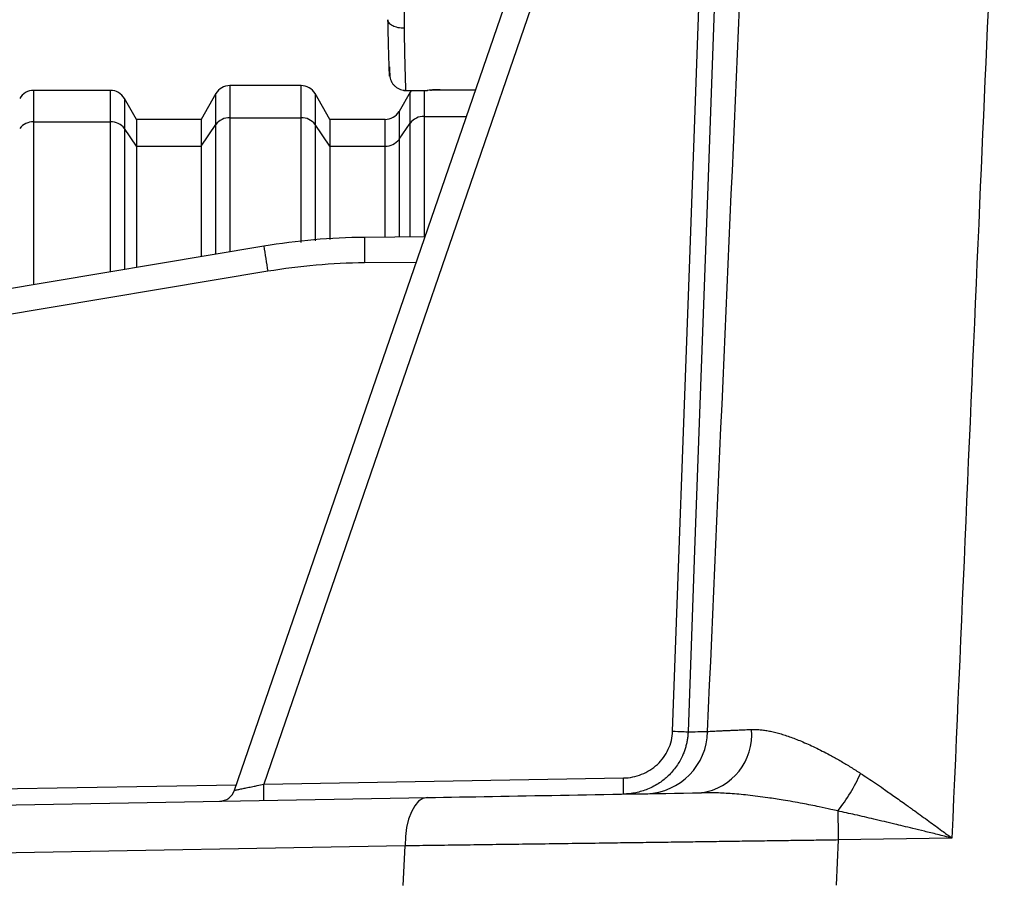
# Model space of a CAD drawing. Header units: millimetres. Extents: x 5 to 597, y 5 to 415.
# Tile 85 of 131: x 294.26 to 300.37, y 315.66 to 321. Entities that reach past the tile are written whole.
import ezdxf

# ---------------------------------------------------------------- set-up
doc = ezdxf.new("R2010")
doc.units = ezdxf.units.MM

msp = doc.modelspace()

# ---------------------------------------------------------------- linework, layer by layer
at = {"color": 7, "linetype": 'Continuous', "lineweight": 25}
for p, q in [((295.5978, 316.2262), (297.3559, 321.3319)), ((297.5058, 321.2798), (295.7785, 316.2635)), ((294.8279, 320.566), (294.3512, 320.566)), ((296.0106, 320.596), (295.5685, 320.596)), ((296.6877, 320.556), (296.6184, 320.436)), ((296.6476, 320.566), (296.7947, 320.566)), ((296.6943, 320.566), (296.6877, 320.556)), ((296.8733, 320.5701), (297.0936, 320.5701)), ((294.9896, 320.386), (294.9145, 320.516)), ((295.4819, 320.546), (295.3896, 320.386)), ((296.1896, 320.386), (296.0972, 320.546)), ((295.3896, 320.386), (294.9896, 320.386)), ((294.9896, 320.386), (294.9896, 320.2207)), ((295.3896, 320.386), (295.3896, 320.2207)), ((295.5685, 320.3966), (296.0106, 320.3966)), ((296.5318, 320.386), (296.1896, 320.386)), ((296.1896, 320.386), (296.1896, 320.2207)), ((294.3512, 320.3715), (294.8279, 320.3715)), ((294.9896, 320.2207), (294.9145, 320.3296)), ((295.3896, 320.2207), (295.4819, 320.3547)), ((296.1896, 320.2207), (296.0972, 320.3547)), ((296.6184, 320.2626), (296.6877, 320.3631)), ((294.9896, 320.2207), (294.9896, 319.4697)), ((294.9896, 320.2207), (295.3896, 320.2207)), ((295.3896, 320.2207), (295.3896, 319.5367)), ((296.1896, 320.2207), (296.1896, 319.6424)), ((296.1896, 320.2207), (296.5318, 320.2207)), ((296.4043, 319.6566), (296.7801, 319.6599)), ((292.3707, 319.0315), (295.7791, 319.6019)), ((295.8041, 319.4441), (292.3957, 318.8737)), ((295.7785, 316.2635), (298.0106, 316.3025)), ((287.5707, 316.0203), (296.7943, 316.1813)), ((299.3439, 315.9179), (299.3305, 315.6385)), ((300.049, 315.9302), (299.3439, 315.9179)), ((296.656, 315.8813), (287.4324, 315.7203)), ((296.6441, 315.635), (296.656, 315.8813))]:
    msp.add_line(p, q, dxfattribs=at)
at = {"color": 8, "linetype": 'Continuous', "lineweight": 25}
for p, q in [((294.3512, 320.566), (294.3512, 320.3715)), ((294.8279, 320.3715), (294.8279, 320.566)), ((295.5685, 320.596), (295.5685, 320.3966)), ((296.0106, 320.3966), (296.0106, 320.596)), ((296.6877, 320.3631), (296.6877, 320.556)), ((296.7743, 320.566), (296.7743, 320.405)), ((296.8733, 320.5703), (297.0936, 320.5703)), ((296.8733, 320.5703), (296.8733, 320.5701)), ((294.9145, 320.516), (294.9145, 320.3296)), ((295.4819, 320.3547), (295.4819, 320.546)), ((296.0972, 320.546), (296.0972, 320.3547)), ((296.6184, 320.436), (296.6184, 320.2626)), ((295.5685, 320.3966), (295.5685, 319.5666)), ((296.0106, 319.6232), (296.0106, 320.3966)), ((296.5318, 320.2207), (296.5318, 320.386)), ((296.7743, 320.405), (296.7743, 319.6598)), ((296.7743, 320.405), (297.0367, 320.405)), ((294.3512, 320.3715), (294.3512, 319.3629)), ((294.8279, 319.4427), (294.8279, 320.3715)), ((294.9145, 320.3296), (294.9145, 319.4572)), ((295.4819, 319.5521), (295.4819, 320.3547)), ((296.0972, 320.3547), (296.0972, 319.6322)), ((296.6877, 319.659), (296.6877, 320.3631)), ((296.6184, 320.2626), (296.6184, 319.6584)), ((296.5318, 319.6577), (296.5318, 320.2207)), ((296.7249, 319.4994), (296.4043, 319.4966)), ((291.115, 316.1821), (295.6097, 316.2606))]:
    msp.add_line(p, q, dxfattribs=at)
at = {"color": 7, "linetype": 'Continuous', "lineweight": 25, "flags": 128}
for points in [[(298.3159, 316.5923), (298.4197, 319.461), (298.5013, 321.7149)], [(298.5971, 321.7114), (298.534, 319.9697), (298.4932, 318.8428), (298.4525, 317.7158), (298.4117, 316.5888)], [(298.3159, 316.5923), (298.3321, 316.5917), (298.3479, 316.5912), (298.3628, 316.5906), (298.3764, 316.5901), (298.3884, 316.5897), (298.3985, 316.5893), (298.4063, 316.589), (298.4117, 316.5888)], [(296.7943, 316.1813), (296.7665, 316.1751), (296.74, 316.1577), (296.7158, 316.1298), (296.6948, 316.0925), (296.6777, 316.0472), (296.6653, 315.9955), (296.6579, 315.9395), (296.656, 315.8813)], [(299.3408, 316.098), (299.3411, 316.0779), (299.3415, 316.0568), (299.3419, 316.0349), (299.3423, 316.0123), (299.3427, 315.9891), (299.3431, 315.9656), (299.3435, 315.9418), (299.3439, 315.9179)]]:
    msp.add_lwpolyline(points, dxfattribs=at)
at = {"color": 7, "linetype": 'Continuous', "lineweight": 25}
for centre, radius, start, end in [((294.3512, 320.466), 0.1, 90, 150), ((294.8279, 320.466), 0.1, 30, 90), ((295.5685, 320.496), 0.1, 90, 150), ((296.0106, 320.496), 0.1, 30, 90), ((296.5318, 320.486), 0.1, 270, 330), ((295.5657, 320.292), 0.1047, 88.46131, 143.16978), ((296.0134, 320.292), 0.1047, 36.83022, 91.53869), ((296.7715, 320.3004), 0.1047, 88.46131, 143.16978), ((294.3484, 320.2669), 0.1047, 88.46131, 143.16978), ((294.8307, 320.2669), 0.1047, 36.83022, 91.53869), ((296.5346, 320.3253), 0.1047, 268.46131, 323.16978), ((300.9883, 319.5766), 4.5846, 179.0002, 180.9998), ((300.3734, 320.2492), 4.6397, 188.01957, 189.99275), ((298.141, 316.5967), 0.392, 272.01533, 359.15717), ((298.4436, 316.5703), 0.3629, 278.0537, 5.24048), ((295.1461, 316.2275), 2.8654, 359.50031, 1.49973), ((298.4342, 316.8081), 1.1516, 321.93218, 335.53342), ((295.5033, 316.2587), 0.1, 271, 341), ((292.9141, 316.1885), 2.8654, 359.50031, 1.49973)]:
    msp.add_arc(centre, radius, start, end, dxfattribs=at)
at = {"color": 8, "linetype": 'Continuous', "lineweight": 25}
for points, knots in [([(298.5329, 316.591), (298.6011, 318.1363), (298.7007, 320.3947), (298.8011, 322.653), (298.8327, 323.366)], [0, 0, 0, 0, 0.684273, 1, 1, 1, 1]), ([(300.3739, 323.366), (300.3227, 322.1976), (300.2139, 319.719), (300.106, 317.2404), (300.049, 315.9302)], [0, 0, 0, 0, 0.471396, 1, 1, 1, 1]), ([(296.6496, 320.9513), (296.6506, 320.8977), (296.6525, 320.7972), (296.6555, 320.6653), (296.6581, 320.5894), (296.6597, 320.562), (296.6601, 320.5672), (296.6602, 320.5678)], [0, 0, 0, 0, 0.239483, 0.448512, 0.773915, 0.975578, 1, 1, 1, 1])]:
    msp.add_open_spline(points, degree=3, knots=knots, dxfattribs=at)
at = {"color": 7, "linetype": 'Continuous', "lineweight": 25}
for points, knots in [([(296.6589, 321.609), (296.6588, 321.596), (296.6585, 321.5691), (296.658, 321.5266), (296.6574, 321.4808), (296.6568, 321.4316), (296.6561, 321.3791), (296.6553, 321.3237), (296.6545, 321.2655), (296.6537, 321.2049), (296.6527, 321.1424), (296.6517, 321.0786), (296.6507, 321.014), (296.6499, 320.9725), (296.6496, 320.9513)], [0, 0, 0, 0, 0.058825, 0.122107, 0.189845, 0.26204, 0.338691, 0.419798, 0.505361, 0.595379, 0.689853, 0.788781, 0.892163, 1, 1, 1, 1]), ([(296.6496, 320.9513), (296.6378, 320.9513), (296.6251, 320.9524), (296.6004, 320.9574), (296.5886, 320.9615), (296.5691, 320.9718), (296.5615, 320.978), (296.5517, 320.9912), (296.5496, 320.998), (296.5496, 321.0043)], [0, 0, 0, 0, 0.25, 0.25, 0.5, 0.5, 0.75, 0.75, 1, 1, 1, 1]), ([(296.561, 320.6731), (296.561, 320.6723), (296.5606, 320.6343), (296.5579, 320.685), (296.5538, 320.8085), (296.5509, 320.9408), (296.5496, 321.0043)], [0, 0, 0, 0, 0.0088443, 0.4056364, 0.714365, 1, 1, 1, 1]), ([(296.5588, 320.7124), (296.5594, 320.6904), (296.5605, 320.6506), (296.5677, 320.6247), (296.5802, 320.6054), (296.5887, 320.5962), (296.5953, 320.5904), (296.6026, 320.5848), (296.6104, 320.5799), (296.6186, 320.5756), (296.63, 320.5708), (296.6442, 320.5669), (296.6548, 320.5664), (296.6602, 320.5661)], [0, 0, 0, 0, 0.352749, 0.636564, 0.729719, 0.764434, 0.793339, 0.818452, 0.841883, 0.865388, 0.890012, 0.943374, 1, 1, 1, 1]), ([(296.8733, 320.5703), (296.8499, 320.5703), (296.8285, 320.5688), (296.8, 320.5664), (296.7923, 320.5657), (296.792, 320.5662)], [0, 0, 0, 0, 0.5, 0.5, 1, 1, 1, 1]), ([(296.8143, 320.5676), (296.8182, 320.5679), (296.8262, 320.5685), (296.8408, 320.5693), (296.8567, 320.57), (296.8678, 320.57), (296.8733, 320.5701)], [0, 0, 0, 0, 0.258902, 0.513105, 0.759466, 1, 1, 1, 1]), ([(298.0106, 316.3025), (298.0496, 316.3032), (298.0876, 316.3108), (298.1598, 316.3396), (298.1928, 316.3604), (298.2353, 316.4001), (298.2481, 316.4145), (298.2708, 316.4456), (298.2808, 316.4626), (298.3052, 316.5151), (298.3145, 316.5533), (298.3159, 316.5923)], [0, 0, 0, 0, 0.25, 0.25, 0.5, 0.5, 0.625, 0.625, 0.75, 0.75, 1, 1, 1, 1]), ([(298.4117, 316.5888), (298.4113, 316.5805), (298.4104, 316.5638), (298.407, 316.5387), (298.402, 316.5136), (298.3954, 316.4887), (298.387, 316.4641), (298.371, 316.4253), (298.3412, 316.3731), (298.2926, 316.3166), (298.232, 316.2678), (298.1751, 316.2376), (298.1247, 316.2197), (298.0875, 316.2103), (298.0497, 316.2042), (298.0242, 316.2031), (298.0115, 316.2025)], [0, 0, 0, 0, 0.040694, 0.081921, 0.123606, 0.165671, 0.208032, 0.2506, 0.370947, 0.500227, 0.613175, 0.749906, 0.813019, 0.87481, 0.937793, 1, 1, 1, 1]), ([(298.5329, 316.591), (298.5381, 316.5913), (298.5486, 316.5918), (298.567, 316.5928), (298.5876, 316.5938), (298.6106, 316.595), (298.6363, 316.5962), (298.6645, 316.5974), (298.6954, 316.5988), (298.7292, 316.6003), (298.7655, 316.6018), (298.7918, 316.6029), (298.805, 316.6034)], [0, 0, 0, 0, 0.091341, 0.184666, 0.279963, 0.377216, 0.476402, 0.577489, 0.680442, 0.785213, 0.891753, 1, 1, 1, 1]), ([(298.805, 316.6034), (298.8136, 316.6036), (298.8309, 316.6039), (298.8581, 316.6022), (298.8867, 316.5989), (298.9165, 316.5937), (298.9478, 316.5868), (298.9804, 316.5781), (299.0144, 316.5677), (299.0497, 316.5555), (299.0865, 316.5416), (299.1396, 316.5197), (299.211, 316.487), (299.2904, 316.4459), (299.3613, 316.4061), (299.4219, 316.37), (299.4622, 316.3441), (299.4823, 316.3311)], [0, 0, 0, 0, 0.045856, 0.092534, 0.140102, 0.18862, 0.238142, 0.288718, 0.340393, 0.393203, 0.447182, 0.502358, 0.624235, 0.750788, 0.833871, 0.916925, 1, 1, 1, 1]), ([(299.4823, 316.3311), (299.4972, 316.3213), (299.5276, 316.3012), (299.5747, 316.2695), (299.6285, 316.2325), (299.692, 316.1881), (299.7569, 316.142), (299.8294, 316.0899), (299.9036, 316.0362), (299.9806, 315.9801), (300.0282, 315.9453), (300.049, 315.9302)], [0, 0, 0, 0, 0.079364, 0.162833, 0.250348, 0.365692, 0.499393, 0.593871, 0.748963, 0.89054, 1, 1, 1, 1]), ([(295.5978, 316.2262), (295.598, 316.2262), (295.5985, 316.2263), (295.6018, 316.2271), (295.6071, 316.2283), (295.6147, 316.2298), (295.6245, 316.2319), (295.6365, 316.2343), (295.6537, 316.2378), (295.6784, 316.243), (295.7086, 316.2491), (295.7426, 316.2562), (295.7653, 316.2608), (295.7785, 316.2635)], [0, 0, 0, 0, 0.062912, 0.127154, 0.192977, 0.260613, 0.330277, 0.402166, 0.476458, 0.601536, 0.743958, 0.8504, 1, 1, 1, 1]), ([(296.7943, 316.1813), (297.0572, 316.1858), (297.3343, 316.1907), (297.9051, 316.2006), (298.1989, 316.2058), (298.4945, 316.2109)], [0, 0, 0, 0, 0.5, 0.5, 1, 1, 1, 1]), ([(299.3408, 316.098), (299.3267, 316.1012), (299.2881, 316.1101), (299.215, 316.1259), (299.1156, 316.1457), (299.0091, 316.1645), (298.8957, 316.1818), (298.7859, 316.1959), (298.6762, 316.2059), (298.5802, 316.2111), (298.5218, 316.211), (298.4945, 316.2109)], [0, 0, 0, 0, 0.048086, 0.131503, 0.249973, 0.389221, 0.499668, 0.646278, 0.778413, 0.896246, 1, 1, 1, 1]), ([(300.049, 315.9302), (300.0189, 315.9375), (299.9618, 315.9514), (299.8812, 315.9711), (299.8102, 315.9884), (299.7489, 316.0032), (299.6683, 316.0225), (299.5688, 316.0462), (299.451, 316.0735), (299.3763, 316.0901), (299.3408, 316.098)], [0, 0, 0, 0, 0.127288, 0.24095, 0.340984, 0.427393, 0.500174, 0.6823, 0.848906, 1, 1, 1, 1]), ([(299.3439, 315.9179), (299.3076, 315.9174), (299.2337, 315.9163), (299.1212, 315.9147), (299.005, 315.9131), (298.8853, 315.9115), (298.7621, 315.9098), (298.6356, 315.908), (298.5057, 315.9062), (298.3727, 315.9044), (298.2366, 315.9025), (298.0976, 315.9007), (297.9394, 315.8985), (297.7637, 315.8961), (297.5726, 315.8936), (297.3837, 315.8911), (297.1973, 315.8886), (297.0137, 315.8862), (296.8328, 315.8838), (296.7149, 315.8821), (296.656, 315.8813)], [0, 0, 0, 0, 0.038863, 0.079045, 0.120544, 0.16336, 0.207494, 0.252947, 0.299716, 0.347804, 0.397209, 0.447932, 0.499972, 0.571403, 0.642835, 0.714267, 0.785699, 0.857132, 0.928566, 1, 1, 1, 1])]:
    msp.add_open_spline(points, degree=3, knots=knots, dxfattribs=at)
for points in [[(295.7791, 319.6019), (295.9856, 319.6364), (296.1949, 319.6547), (296.4043, 319.6566)], [(296.4043, 319.4966), (296.2035, 319.4948), (296.0022, 319.4772), (295.8041, 319.4441)], [(298.4117, 316.5888), (298.451, 316.5895), (298.4914, 316.5902), (298.5329, 316.591)]]:
    msp.add_open_spline(points, degree=3, dxfattribs=at)

doc.saveas('drawing.dxf')
